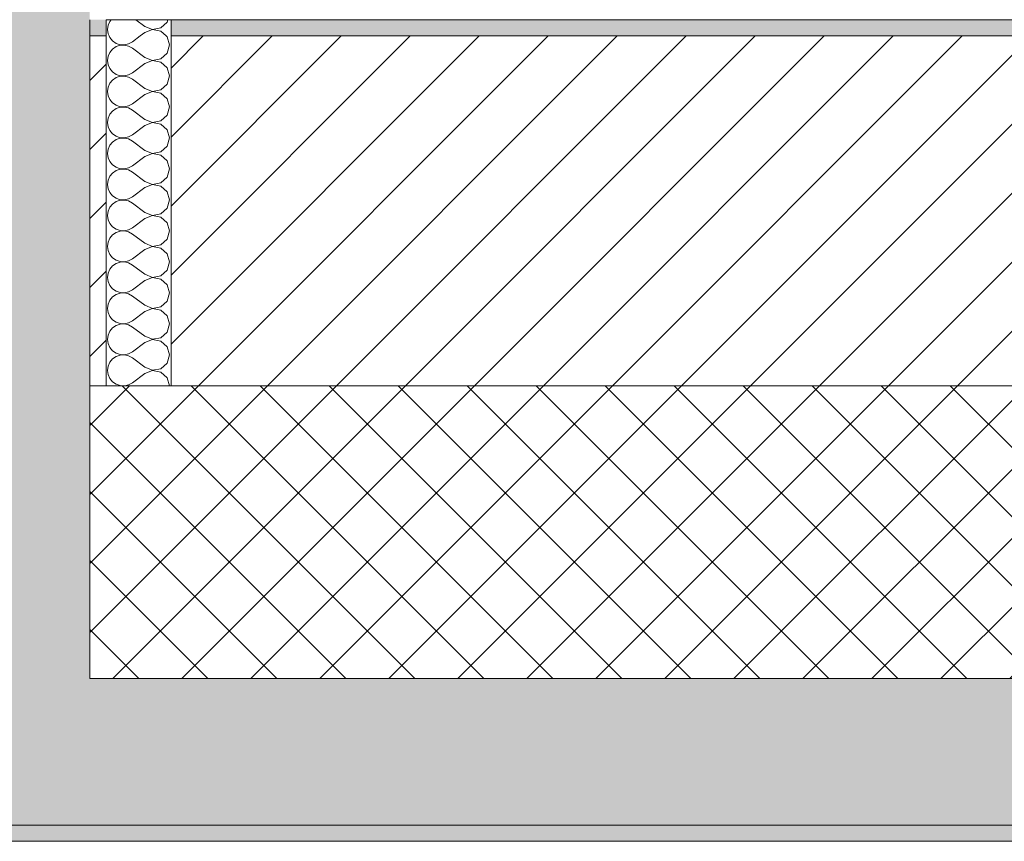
# Model space of a CAD drawing. Header units: millimetres. Extents: x -40968 to 77376, y -17881 to 4746.
# Tile 21 of 180: x -23081 to -22476, y -1699 to -1194. Entities that reach past the tile are written whole.
import ezdxf

# ---------------------------------------------------------------- set-up
doc = ezdxf.new("R2010")
doc.units = ezdxf.units.MM
doc.header["$MEASUREMENT"] = 0
doc.layers.add('12_FAÇ_Façana', color=7, linetype='Continuous')
doc.layers.add('Nuevo_08_E_Envans secs', color=7, linetype='Continuous')
for name, color, linetype, lineweight, true_color in [('12_FAÇ_Façana_Pluma_Nº__102', 7, 'Continuous', 5, 0xcccccc), ('12_FAÇ_Façana_Pluma_Nº__174', 7, 'Continuous', 13, 0xe4ad2c), ('12_FAÇ_Façana_Pluma_Nº__176', 7, 'Continuous', 15, 0x93a0c6), ('Nuevo_08_E_Envans secs_Pluma_Nº__102', 7, 'Continuous', 5, 0xcccccc)]:
    doc.layers.add(name, color=color, linetype=linetype, lineweight=lineweight, true_color=true_color)
for name, color, linetype, lineweight in [('12_FAÇ_Façana_Pluma_Nº__2', 8, 'Continuous', 5), ('12_FAÇ_Façana_Pluma_Nº__7', 7, 'Continuous', 5), ('Nuevo_08_E_Envans secs_Pluma_Nº__1', 7, 'Continuous', 5), ('Nuevo_12_FAÇ_Façana_Pluma_Nº__1', 7, 'Continuous', 5)]:
    doc.layers.add(name, color=color, linetype=linetype, lineweight=lineweight)
pattern_1 = [(45, (0, 0), (-21.213203, 21.213203), [])]

# ---------------------------------------------------------------- blocks, each defined once
blk = doc.blocks.new('Muro_14_5', base_point=(-24166.43, -1193.98))
at = {"layer": '12_FAÇ_Façana_Pluma_Nº__102', "linetype": 'Continuous', "lineweight": 0, "true_color": 0xe5e5e5}
for points in [[(-23038.42, -1598.98), (-23108.42, -1598.98), (-23108.42, -1688.98), (-23038.42, -1688.98)], [(-21871.11, -1598.98), (-23038.42, -1598.98), (-23038.42, -1688.98), (-20233.93, -1688.98), (-20233.93, -1598.98), (-21518.13, -1598.98), (-21518.13, -1638.98), (-21871.11, -1638.98)], [(-24166.43, -1698.98), (-20233.93, -1698.98), (-20233.93, -1688.98), (-24166.43, -1688.98)]]:
    blk.add_hatch(color=254, dxfattribs=at).paths.add_polyline_path(points)
at = {"layer": '12_FAÇ_Façana_Pluma_Nº__174', "linetype": 'Continuous', "lineweight": 13, "true_color": 0xe4ad2c}
h = blk.add_hatch(dxfattribs=at)
h.set_pattern_fill('SATE_Aislamiento_0005', color=42, style=0, pattern_type=2)
h.set_pattern_definition([(45, (0, 0), (-21.213203, 21.213203), []), (135, (0, 0), (21.213203, 21.213203), [])])
h.paths.add_polyline_path([(-23038.42, -1598.98), (-21871.11, -1598.98), (-21871.11, -1418.98), (-23038.42, -1418.98)])
at = {"layer": '12_FAÇ_Façana_Pluma_Nº__176', "linetype": 'Continuous', "lineweight": 0, "true_color": 0x495063}
for points in [[(-23028.42, -1193.98), (-23038.42, -1193.98), (-23038.42, -1203.98), (-23028.42, -1203.98)], [(-22988.42, -1193.98), (-22988.42, -1203.98), (-21871.11, -1203.98), (-21871.11, -1193.97)]]:
    blk.add_hatch(color=251, dxfattribs=at).paths.add_polyline_path(points)
at = {"layer": '12_FAÇ_Façana_Pluma_Nº__2', "linetype": 'Continuous', "lineweight": 5}
h = blk.add_hatch(dxfattribs=at)
h.set_pattern_fill('Ceramic_0005', color=8, style=0, pattern_type=2)
h.set_pattern_definition(pattern_1)
h.paths.add_polyline_path([(-23028.42, -1203.98), (-23038.42, -1203.98), (-23038.42, -1418.98), (-23028.42, -1418.98)])
h = blk.add_hatch(dxfattribs=at)
h.set_pattern_fill('Ceramic_0005', color=8, style=0, pattern_type=2)
h.set_pattern_definition(pattern_1)
h.paths.add_polyline_path([(-22988.42, -1418.98), (-21871.11, -1418.98), (-21871.11, -1203.98), (-22988.42, -1203.98)])
at = {"layer": '12_FAÇ_Façana_Pluma_Nº__7', "color": 7, "linetype": 'Continuous', "lineweight": 5}
for p, q in [((-23038.42, -1203.98), (-23038.42, -1193.98)), ((-23038.42, -1418.98), (-23038.42, -1203.98)), ((-23028.42, -1203.98), (-23038.42, -1203.98)), ((-21871.11, -1203.98), (-22988.42, -1203.98)), ((-23038.42, -1598.98), (-23038.42, -1418.98)), ((-23038.42, -1418.98), (-23028.42, -1418.98)), ((-23028.42, -1418.98), (-22988.42, -1418.98)), ((-22988.42, -1418.98), (-21871.11, -1418.98)), ((-23038.42, -1598.98), (-21871.11, -1598.98)), ((-23108.42, -1688.98), (-23038.42, -1688.98)), ((-23038.42, -1688.98), (-20233.93, -1688.98))]:
    blk.add_line(p, q, dxfattribs=at)
at = {"layer": '12_FAÇ_Façana_Pluma_Nº__7', "color": 7, "linetype": 'Continuous', "lineweight": 5, "flags": 128}
for points in [[(-21871.11, -1193.98), (-22988.42, -1193.98)], [(-24166.43, -1698.98), (-20233.93, -1698.98)]]:
    blk.add_lwpolyline(points, dxfattribs=at)
at = {"layer": 'Nuevo_12_FAÇ_Façana_Pluma_Nº__1', "color": 7, "linetype": 'Continuous', "lineweight": 5}
for p, q in [((-23028.42, -1193.98), (-23028.42, -1203.98)), ((-22988.42, -1203.98), (-22988.42, -1193.98)), ((-23028.42, -1203.98), (-23028.42, -1418.98)), ((-22988.42, -1418.98), (-22988.42, -1203.98))]:
    blk.add_line(p, q, dxfattribs=at)
blk = doc.blocks.new('Muro_60_5', base_point=(-23028.42, -1193.98))
at = {"layer": '12_FAÇ_Façana_Pluma_Nº__102', "linetype": 'Continuous', "lineweight": 0, "true_color": 0xe5e5e5}
for points in [[(-23108.42, 2009.55), (-23108.42, -1193.98), (-23038.42, -1193.98), (-23038.42, 2009.55)], [(-23038.42, -1193.98), (-23108.42, -1193.98), (-23108.42, -1203.98), (-23038.42, -1203.98)], [(-23038.42, -1203.98), (-23108.42, -1203.98), (-23108.42, -1418.98), (-23038.42, -1418.98)], [(-23038.42, -1418.98), (-23108.42, -1418.98), (-23108.42, -1598.98), (-23038.42, -1598.98)]]:
    blk.add_hatch(color=254, dxfattribs=at).paths.add_polyline_path(points)
at = {"layer": '12_FAÇ_Façana_Pluma_Nº__7', "color": 7, "linetype": 'Continuous', "lineweight": 5}
for p, q in [((-23038.42, -1203.98), (-23038.42, -1193.98)), ((-23038.42, -1418.98), (-23038.42, -1203.98)), ((-23038.42, -1598.98), (-23038.42, -1418.98))]:
    blk.add_line(p, q, dxfattribs=at)
blk = doc.blocks.new('*X222')
at = {"layer": 'Nuevo_08_E_Envans secs_Pluma_Nº__102', "color": 254, "linetype": 'Continuous', "lineweight": 5, "true_color": 0xcccccc}
for p, q in [((-23027.1, -1197.4), (-23027.47, -1200)), ((-23026.04, -1194.99), (-23027.1, -1197.4)), ((-23025.2, -1193.98), (-23026.04, -1194.99)), ((-23004.61, -1198.1), (-23010.1, -1193.98)), ((-23004.61, -1198.1), (-22999.75, -1199.96)), ((-22994.63, -1198.99), (-22990.79, -1195.48)), ((-22990.79, -1195.48), (-22990.36, -1193.98)), ((-23027.47, -1200), (-23027.1, -1202.6)), ((-23027.1, -1202.6), (-23026.5, -1203.98)), ((-23004.61, -1201.9), (-23007.37, -1203.98)), ((-22999.75, -1200.04), (-23004.61, -1201.9)), ((-22999.75, -1199.96), (-22994.63, -1198.99)), ((-22994.63, -1201.01), (-22999.75, -1200.04)), ((-22991.38, -1203.98), (-22994.63, -1201.01))]:
    blk.add_line(p, q, dxfattribs=at)
blk = doc.blocks.new('*X223')
at = {"layer": 'Nuevo_08_E_Envans secs_Pluma_Nº__102', "color": 254, "linetype": 'Continuous', "lineweight": 5, "true_color": 0xcccccc}
for p, q in [((-23026.5, -1203.98), (-23026.04, -1205.01)), ((-23007.37, -1203.98), (-23012.23, -1207.62)), ((-22990.79, -1204.52), (-22991.38, -1203.98)), ((-22989.37, -1209.52), (-22990.79, -1204.52)), ((-23026.04, -1205.01), (-23024.37, -1207.03)), ((-23024.37, -1207.03), (-23022.2, -1208.52)), ((-23022.2, -1210.53), (-23024.37, -1212.02)), ((-23022.2, -1208.52), (-23019.71, -1209.36)), ((-23019.71, -1209.69), (-23022.2, -1210.53)), ((-23019.71, -1209.36), (-23017.09, -1209.49)), ((-23017.09, -1209.56), (-23019.71, -1209.69)), ((-23017.09, -1209.49), (-23014.53, -1208.89)), ((-23014.53, -1210.16), (-23017.09, -1209.56)), ((-23014.53, -1208.89), (-23012.23, -1207.62)), ((-23012.23, -1211.43), (-23014.53, -1210.16)), ((-22990.79, -1214.53), (-22989.37, -1209.52)), ((-23027.1, -1216.45), (-23027.47, -1219.05)), ((-23026.04, -1214.04), (-23027.1, -1216.45)), ((-23024.37, -1212.02), (-23026.04, -1214.04)), ((-23004.61, -1217.14), (-23012.23, -1211.43)), ((-22994.63, -1218.04), (-22990.79, -1214.53)), ((-23027.47, -1219.05), (-23027.1, -1221.65)), ((-23027.1, -1221.65), (-23026.04, -1224.05)), ((-23004.61, -1220.95), (-23012.23, -1226.67)), ((-23004.61, -1217.14), (-22999.75, -1219.01)), ((-22999.75, -1219.09), (-23004.61, -1220.95)), ((-22999.75, -1219.01), (-22994.63, -1218.04)), ((-22994.63, -1220.05), (-22999.75, -1219.09)), ((-22990.79, -1223.56), (-22994.63, -1220.05)), ((-23026.04, -1224.05), (-23024.37, -1226.08)), ((-23024.37, -1226.08), (-23022.2, -1227.57)), ((-23022.2, -1227.57), (-23019.71, -1228.41)), ((-23019.71, -1228.74), (-23022.2, -1229.58)), ((-23019.71, -1228.41), (-23017.09, -1228.53)), ((-23017.09, -1228.61), (-23019.71, -1228.74)), ((-23017.09, -1228.53), (-23014.53, -1227.94)), ((-23014.53, -1229.2), (-23017.09, -1228.61)), ((-23014.53, -1227.94), (-23012.23, -1226.67)), ((-22989.37, -1228.57), (-22990.79, -1223.56)), ((-22990.79, -1233.58), (-22989.37, -1228.57)), ((-23026.04, -1233.09), (-23027.1, -1235.49)), ((-23024.37, -1231.06), (-23026.04, -1233.09)), ((-23022.2, -1229.58), (-23024.37, -1231.06)), ((-23012.23, -1230.48), (-23014.53, -1229.2)), ((-23004.61, -1236.19), (-23012.23, -1230.48)), ((-22994.63, -1237.09), (-22990.79, -1233.58)), ((-23027.1, -1235.49), (-23027.47, -1238.1)), ((-23027.47, -1238.1), (-23027.1, -1240.7)), ((-23027.1, -1240.7), (-23026.04, -1243.1)), ((-23004.61, -1240), (-23012.23, -1245.71)), ((-23004.61, -1236.19), (-22999.75, -1238.06)), ((-22999.75, -1238.13), (-23004.61, -1240)), ((-22999.75, -1238.06), (-22994.63, -1237.09)), ((-22994.63, -1239.1), (-22999.75, -1238.13)), ((-22990.79, -1242.61), (-22994.63, -1239.1)), ((-23026.04, -1243.1), (-23024.37, -1245.13)), ((-23024.37, -1245.13), (-23022.2, -1246.61)), ((-23022.2, -1246.61), (-23019.71, -1247.45)), ((-23014.53, -1246.99), (-23012.23, -1245.71)), ((-22989.37, -1247.62), (-22990.79, -1242.61)), ((-23026.04, -1252.14), (-23027.1, -1254.54)), ((-23024.37, -1250.11), (-23026.04, -1252.14)), ((-23022.2, -1248.62), (-23024.37, -1250.11)), ((-23019.71, -1247.78), (-23022.2, -1248.62)), ((-23019.71, -1247.45), (-23017.09, -1247.58)), ((-23017.09, -1247.66), (-23019.71, -1247.78)), ((-23017.09, -1247.58), (-23014.53, -1246.99)), ((-23014.53, -1248.25), (-23017.09, -1247.66)), ((-23012.23, -1249.52), (-23014.53, -1248.25)), ((-23004.61, -1255.24), (-23012.23, -1249.52)), ((-22994.63, -1256.14), (-22990.79, -1252.63)), ((-22990.79, -1252.63), (-22989.37, -1247.62)), ((-23027.1, -1254.54), (-23027.47, -1257.14)), ((-23027.47, -1257.14), (-23027.1, -1259.75)), ((-23004.61, -1259.05), (-23012.23, -1264.76)), ((-23004.61, -1255.24), (-22999.75, -1257.1)), ((-22999.75, -1257.18), (-23004.61, -1259.05)), ((-22999.75, -1257.1), (-22994.63, -1256.14)), ((-22994.63, -1258.15), (-22999.75, -1257.18)), ((-22990.79, -1261.66), (-22994.63, -1258.15)), ((-23027.1, -1259.75), (-23026.04, -1262.15)), ((-23026.04, -1262.15), (-23024.37, -1264.17)), ((-23024.37, -1264.17), (-23022.2, -1265.66)), ((-23014.53, -1266.03), (-23012.23, -1264.76)), ((-22989.37, -1266.67), (-22990.79, -1261.66)), ((-23024.37, -1269.16), (-23026.04, -1271.18)), ((-23022.2, -1267.67), (-23024.37, -1269.16)), ((-23022.2, -1265.66), (-23019.71, -1266.5)), ((-23019.71, -1266.83), (-23022.2, -1267.67)), ((-23019.71, -1266.5), (-23017.09, -1266.63)), ((-23017.09, -1266.71), (-23019.71, -1266.83)), ((-23017.09, -1266.63), (-23014.53, -1266.03)), ((-23014.53, -1267.3), (-23017.09, -1266.71)), ((-23012.23, -1268.57), (-23014.53, -1267.3)), ((-23004.61, -1274.29), (-23012.23, -1268.57)), ((-22990.79, -1271.67), (-22989.37, -1266.67)), ((-23027.1, -1273.59), (-23027.47, -1276.19)), ((-23027.47, -1276.19), (-23027.1, -1278.79)), ((-23026.04, -1271.18), (-23027.1, -1273.59)), ((-23004.61, -1274.29), (-22999.75, -1276.15)), ((-22999.75, -1276.23), (-23004.61, -1278.1)), ((-22999.75, -1276.15), (-22994.63, -1275.19)), ((-22994.63, -1277.2), (-22999.75, -1276.23)), ((-22994.63, -1275.19), (-22990.79, -1271.67)), ((-22990.79, -1280.71), (-22994.63, -1277.2)), ((-23027.1, -1278.79), (-23026.04, -1281.2)), ((-23026.04, -1281.2), (-23024.37, -1283.22)), ((-23024.37, -1283.22), (-23022.2, -1284.71)), ((-23004.61, -1278.1), (-23012.23, -1283.81)), ((-22989.37, -1285.71), (-22990.79, -1280.71)), ((-23024.37, -1288.21), (-23026.04, -1290.23)), ((-23022.2, -1286.72), (-23024.37, -1288.21)), ((-23022.2, -1284.71), (-23019.71, -1285.55)), ((-23019.71, -1285.88), (-23022.2, -1286.72)), ((-23019.71, -1285.55), (-23017.09, -1285.68)), ((-23017.09, -1285.75), (-23019.71, -1285.88)), ((-23017.09, -1285.68), (-23014.53, -1285.08)), ((-23014.53, -1286.35), (-23017.09, -1285.75)), ((-23014.53, -1285.08), (-23012.23, -1283.81)), ((-23012.23, -1287.62), (-23014.53, -1286.35)), ((-23004.61, -1293.33), (-23012.23, -1287.62)), ((-22990.79, -1290.72), (-22989.37, -1285.71)), ((-23027.1, -1292.64), (-23027.47, -1295.24)), ((-23027.47, -1295.24), (-23027.1, -1297.84)), ((-23026.04, -1290.23), (-23027.1, -1292.64)), ((-23004.61, -1293.33), (-22999.75, -1295.2)), ((-22999.75, -1295.28), (-23004.61, -1297.14)), ((-22999.75, -1295.2), (-22994.63, -1294.23)), ((-22994.63, -1296.24), (-22999.75, -1295.28)), ((-22994.63, -1294.23), (-22990.79, -1290.72)), ((-23027.1, -1297.84), (-23026.04, -1300.25)), ((-23026.04, -1300.25), (-23024.37, -1302.27)), ((-23004.61, -1297.14), (-23012.23, -1302.86)), ((-22990.79, -1299.75), (-22994.63, -1296.24)), ((-22989.37, -1304.76), (-22990.79, -1299.75)), ((-23024.37, -1307.26), (-23026.04, -1309.28)), ((-23024.37, -1302.27), (-23022.2, -1303.76)), ((-23022.2, -1305.77), (-23024.37, -1307.26)), ((-23022.2, -1303.76), (-23019.71, -1304.6)), ((-23019.71, -1304.93), (-23022.2, -1305.77)), ((-23019.71, -1304.6), (-23017.09, -1304.72)), ((-23017.09, -1304.8), (-23019.71, -1304.93)), ((-23017.09, -1304.72), (-23014.53, -1304.13)), ((-23014.53, -1305.4), (-23017.09, -1304.8)), ((-23014.53, -1304.13), (-23012.23, -1302.86)), ((-23012.23, -1306.67), (-23014.53, -1305.4)), ((-23004.61, -1312.38), (-23012.23, -1306.67)), ((-22990.79, -1309.77), (-22989.37, -1304.76)), ((-23027.1, -1311.68), (-23027.47, -1314.29)), ((-23026.04, -1309.28), (-23027.1, -1311.68)), ((-23004.61, -1312.38), (-22999.75, -1314.25)), ((-22999.75, -1314.25), (-22994.63, -1313.28)), ((-22994.63, -1313.28), (-22990.79, -1309.77)), ((-23027.47, -1314.29), (-23027.1, -1316.89)), ((-23027.1, -1316.89), (-23026.04, -1319.29)), ((-23026.04, -1319.29), (-23024.37, -1321.32)), ((-23004.61, -1316.19), (-23012.23, -1321.9)), ((-22999.75, -1314.32), (-23004.61, -1316.19)), ((-22994.63, -1315.29), (-22999.75, -1314.32)), ((-22990.79, -1318.8), (-22994.63, -1315.29)), ((-22989.37, -1323.81), (-22990.79, -1318.8)), ((-23024.37, -1321.32), (-23022.2, -1322.8)), ((-23022.2, -1324.81), (-23024.37, -1326.3)), ((-23022.2, -1322.8), (-23019.71, -1323.64)), ((-23019.71, -1323.98), (-23022.2, -1324.81)), ((-23019.71, -1323.64), (-23017.09, -1323.77)), ((-23017.09, -1323.85), (-23019.71, -1323.98)), ((-23017.09, -1323.77), (-23014.53, -1323.18)), ((-23014.53, -1324.44), (-23017.09, -1323.85)), ((-23014.53, -1323.18), (-23012.23, -1321.9)), ((-23012.23, -1325.71), (-23014.53, -1324.44)), ((-22990.79, -1328.82), (-22989.37, -1323.81)), ((-23027.1, -1330.73), (-23027.47, -1333.33)), ((-23026.04, -1328.33), (-23027.1, -1330.73)), ((-23024.37, -1326.3), (-23026.04, -1328.33)), ((-23004.61, -1331.43), (-23012.23, -1325.71)), ((-23004.61, -1331.43), (-22999.75, -1333.29)), ((-22994.63, -1332.33), (-22990.79, -1328.82)), ((-23027.47, -1333.33), (-23027.1, -1335.94)), ((-23027.1, -1335.94), (-23026.04, -1338.34)), ((-23004.61, -1335.24), (-23012.23, -1340.95)), ((-22999.75, -1333.37), (-23004.61, -1335.24)), ((-22999.75, -1333.29), (-22994.63, -1332.33)), ((-22994.63, -1334.34), (-22999.75, -1333.37)), ((-22990.79, -1337.85), (-22994.63, -1334.34)), ((-23026.04, -1338.34), (-23024.37, -1340.36)), ((-23024.37, -1340.36), (-23022.2, -1341.85)), ((-23022.2, -1341.85), (-23019.71, -1342.69)), ((-23019.71, -1343.02), (-23022.2, -1343.86)), ((-23019.71, -1342.69), (-23017.09, -1342.82)), ((-23017.09, -1342.9), (-23019.71, -1343.02)), ((-23017.09, -1342.82), (-23014.53, -1342.22)), ((-23014.53, -1343.49), (-23017.09, -1342.9)), ((-23014.53, -1342.22), (-23012.23, -1340.95)), ((-23012.23, -1344.76), (-23014.53, -1343.49)), ((-22989.37, -1342.86), (-22990.79, -1337.85)), ((-22990.79, -1347.86), (-22989.37, -1342.86)), ((-23027.1, -1349.78), (-23027.47, -1352.38)), ((-23026.04, -1347.37), (-23027.1, -1349.78)), ((-23024.37, -1345.35), (-23026.04, -1347.37)), ((-23022.2, -1343.86), (-23024.37, -1345.35)), ((-23004.61, -1350.48), (-23012.23, -1344.76)), ((-22994.63, -1351.38), (-22990.79, -1347.86)), ((-23027.47, -1352.38), (-23027.1, -1354.98)), ((-23027.1, -1354.98), (-23026.04, -1357.39)), ((-23004.61, -1354.29), (-23012.23, -1360)), ((-23004.61, -1350.48), (-22999.75, -1352.34)), ((-22999.75, -1352.42), (-23004.61, -1354.29)), ((-22999.75, -1352.34), (-22994.63, -1351.38)), ((-22994.63, -1353.39), (-22999.75, -1352.42)), ((-22990.79, -1356.9), (-22994.63, -1353.39)), ((-23026.04, -1357.39), (-23024.37, -1359.41)), ((-23024.37, -1359.41), (-23022.2, -1360.9)), ((-23022.2, -1360.9), (-23019.71, -1361.74)), ((-23019.71, -1361.74), (-23017.09, -1361.87)), ((-23017.09, -1361.94), (-23019.71, -1362.07)), ((-23017.09, -1361.87), (-23014.53, -1361.27)), ((-23014.53, -1362.54), (-23017.09, -1361.94)), ((-23014.53, -1361.27), (-23012.23, -1360)), ((-22989.37, -1361.9), (-22990.79, -1356.9)), ((-22990.79, -1366.91), (-22989.37, -1361.9)), ((-23026.04, -1366.42), (-23027.1, -1368.83)), ((-23024.37, -1364.4), (-23026.04, -1366.42)), ((-23022.2, -1362.91), (-23024.37, -1364.4)), ((-23019.71, -1362.07), (-23022.2, -1362.91)), ((-23012.23, -1363.81), (-23014.53, -1362.54)), ((-23004.61, -1369.52), (-23012.23, -1363.81)), ((-22994.63, -1370.42), (-22990.79, -1366.91)), ((-23027.1, -1368.83), (-23027.47, -1371.43)), ((-23027.47, -1371.43), (-23027.1, -1374.03)), ((-23027.1, -1374.03), (-23026.04, -1376.44)), ((-23004.61, -1373.33), (-23012.23, -1379.05)), ((-23004.61, -1369.52), (-22999.75, -1371.39)), ((-22999.75, -1371.47), (-23004.61, -1373.33)), ((-22999.75, -1371.39), (-22994.63, -1370.42)), ((-22994.63, -1372.43), (-22999.75, -1371.47)), ((-22990.79, -1375.95), (-22994.63, -1372.43)), ((-23026.04, -1376.44), (-23024.37, -1378.46)), ((-23024.37, -1378.46), (-23022.2, -1379.95)), ((-23022.2, -1379.95), (-23019.71, -1380.79)), ((-23014.53, -1380.32), (-23012.23, -1379.05)), ((-22989.37, -1380.95), (-22990.79, -1375.95)), ((-23026.04, -1385.47), (-23027.1, -1387.87)), ((-23024.37, -1383.45), (-23026.04, -1385.47)), ((-23022.2, -1381.96), (-23024.37, -1383.45)), ((-23019.71, -1381.12), (-23022.2, -1381.96)), ((-23019.71, -1380.79), (-23017.09, -1380.91)), ((-23017.09, -1380.99), (-23019.71, -1381.12)), ((-23017.09, -1380.91), (-23014.53, -1380.32)), ((-23014.53, -1381.59), (-23017.09, -1380.99)), ((-23012.23, -1382.86), (-23014.53, -1381.59)), ((-23004.61, -1388.57), (-23012.23, -1382.86)), ((-22994.63, -1389.47), (-22990.79, -1385.96)), ((-22990.79, -1385.96), (-22989.37, -1380.95)), ((-23027.1, -1387.87), (-23027.47, -1390.48)), ((-23027.47, -1390.48), (-23027.1, -1393.08)), ((-23004.61, -1388.57), (-22999.75, -1390.44)), ((-22999.75, -1390.51), (-23004.61, -1392.38)), ((-22999.75, -1390.44), (-22994.63, -1389.47)), ((-22994.63, -1391.48), (-22999.75, -1390.51)), ((-22990.79, -1394.99), (-22994.63, -1391.48)), ((-23027.1, -1393.08), (-23026.04, -1395.48)), ((-23026.04, -1395.48), (-23024.37, -1397.51)), ((-23024.37, -1397.51), (-23022.2, -1398.99)), ((-23014.53, -1399.37), (-23012.23, -1398.1)), ((-23004.61, -1392.38), (-23012.23, -1398.1)), ((-22989.37, -1400), (-22990.79, -1394.99)), ((-23024.37, -1402.49), (-23026.04, -1404.52)), ((-23022.2, -1401.01), (-23024.37, -1402.49)), ((-23022.2, -1398.99), (-23019.71, -1399.83)), ((-23019.71, -1400.17), (-23022.2, -1401.01)), ((-23019.71, -1399.83), (-23017.09, -1399.96)), ((-23017.09, -1400.04), (-23019.71, -1400.17)), ((-23017.09, -1399.96), (-23014.53, -1399.37)), ((-23014.53, -1400.63), (-23017.09, -1400.04)), ((-23012.23, -1401.9), (-23014.53, -1400.63)), ((-23004.61, -1407.62), (-23012.23, -1401.9)), ((-22990.79, -1405.01), (-22989.37, -1400)), ((-23027.1, -1406.92), (-23027.47, -1409.52)), ((-23027.47, -1409.52), (-23027.1, -1412.13)), ((-23026.04, -1404.52), (-23027.1, -1406.92)), ((-23004.61, -1407.62), (-22999.75, -1409.49)), ((-22999.75, -1409.56), (-23004.61, -1411.43)), ((-22999.75, -1409.49), (-22994.63, -1408.52)), ((-22994.63, -1410.53), (-22999.75, -1409.56)), ((-22994.63, -1408.52), (-22990.79, -1405.01)), ((-23027.1, -1412.13), (-23026.04, -1414.53)), ((-23026.04, -1414.53), (-23024.37, -1416.55)), ((-23004.61, -1411.43), (-23012.23, -1417.14)), ((-22990.79, -1414.04), (-22994.63, -1410.53)), ((-22989.39, -1418.98), (-22990.79, -1414.04)), ((-23024.37, -1416.55), (-23022.2, -1418.04)), ((-23022.2, -1418.04), (-23019.71, -1418.88)), ((-23019.71, -1418.88), (-23017.77, -1418.98)), ((-23016.94, -1418.98), (-23014.53, -1418.41)), ((-23014.53, -1418.41), (-23012.23, -1417.14))]:
    blk.add_line(p, q, dxfattribs=at)
blk = doc.blocks.new('Muro_89_5', base_point=(-23028.42, -1193.98))
at = {"layer": '12_FAÇ_Façana_Pluma_Nº__7', "color": 7, "linetype": 'Continuous', "lineweight": 5}
blk.add_line((-23028.42, -1418.98), (-22988.42, -1418.98), dxfattribs=at)
at = {"layer": 'Nuevo_08_E_Envans secs_Pluma_Nº__1', "color": 7, "linetype": 'Continuous', "lineweight": 5, "flags": 128}
for points in [[(-22988.42, -1193.98), (-23028.42, -1193.98)], [(-22975.42, -1193.98), (-22988.42, -1193.98)], [(-22969.42, -1193.98), (-22975.42, -1193.98)], [(-22963.42, -1193.98), (-22969.42, -1193.98)]]:
    blk.add_lwpolyline(points, dxfattribs=at)
at = {"layer": 'Nuevo_12_FAÇ_Façana_Pluma_Nº__1', "color": 7, "linetype": 'Continuous', "lineweight": 5}
for p, q in [((-23028.42, -1193.98), (-23028.42, -1203.98)), ((-22988.42, -1203.98), (-22988.42, -1193.98)), ((-23028.42, -1203.98), (-23028.42, -1418.98)), ((-22988.42, -1418.98), (-22988.42, -1203.98))]:
    blk.add_line(p, q, dxfattribs=at)
at = {"layer": 'Nuevo_08_E_Envans secs', "color": 7, "lineweight": 20}
for name in ['*X222', '*X223']:
    blk.add_blockref(name, (0, 0), dxfattribs=at)
blk = doc.blocks.new('Muro_90_5', base_point=(-20233.93, -1193.98))
at = {"layer": 'Nuevo_08_E_Envans secs_Pluma_Nº__1', "color": 7, "linetype": 'Continuous', "lineweight": 5, "flags": 128}
blk.add_lwpolyline([(-22963.42, -1193.98), (-21871.11, -1193.98)], dxfattribs=at)

msp = doc.modelspace()

# ---------------------------------------------------------------- block references
at = {"layer": '12_FAÇ_Façana', "color": 7, "lineweight": 20}
for name, p in [('Muro_60_5', (-23028.42, -1193.98)), ('Muro_14_5', (-24166.43, -1193.98))]:
    msp.add_blockref(name, p, dxfattribs=at)

# ---------------------------------------------------------------- next in the draw order: block references
at = {"layer": 'Nuevo_08_E_Envans secs', "color": 7, "lineweight": 20}
msp.add_blockref('Muro_89_5', (-23028.42, -1193.98), dxfattribs=at)

# ---------------------------------------------------------------- next in the draw order: block references
msp.add_blockref('Muro_90_5', (-20233.93, -1193.98), dxfattribs=at)

doc.saveas('drawing.dxf')
